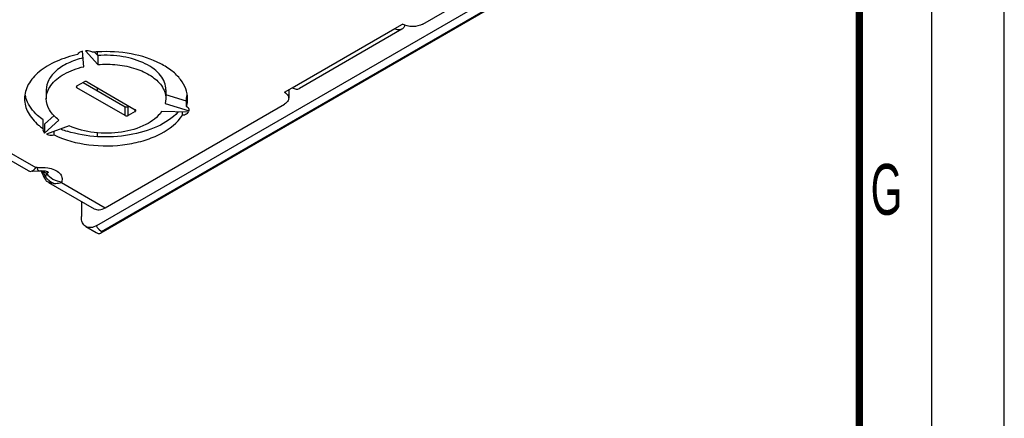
# Model space of a CAD drawing. Header units: millimetres. Extents: x 0 to 594, y 0 to 420.
# Tile 27 of 38: x 526 to 594, y 70 to 98. Entities that reach past the tile are written whole.
import ezdxf

# ---------------------------------------------------------------- set-up
doc = ezdxf.new("R2010")
doc.units = ezdxf.units.MM
doc.header["$LTSCALE"] = 32.67
doc.layers.get('0').update_dxf_attribs({"linetype": 'CONTINUOUS'})
doc.styles.add('TEXTSTYLE_2', font='txt', dxfattribs={"width": 0.6})

msp = doc.modelspace()

# ---------------------------------------------------------------- linework, layer by layer
at = {"color": 7, "linetype": 'CONTINUOUS'}
for p, q in [((594, 0), (594, 420)), ((553.9005, 97.4071), (564.1535, 103.3267)), ((531.4048, 83.521), (564.1328, 102.4166)), ((565.1489, 102.3278), (531.6801, 83.0046)), ((551.9559, 97.1009), (552.4863, 97.4071)), ((552.4559, 97.0514), (545.3849, 92.9689)), ((530.5081, 94.4719), (530.4275, 95.5379)), ((530.6207, 95.5678), (531.4741, 94.6213)), ((531.4741, 95.2337), (531.2618, 95.4691)), ((531.4498, 95.2606), (531.4498, 95.4744)), ((531.4741, 95.2337), (531.4741, 94.6213)), ((530.0356, 93.1409), (530.5306, 93.4267)), ((530.4599, 93.3858), (533.359, 91.712)), ((530.7427, 93.4267), (534.0661, 91.5079)), ((527.9259, 92.8755), (527.9259, 92.2632)), ((533.359, 91.0997), (530.0356, 93.0184)), ((531.4498, 92.8143), (531.4498, 93.0184)), ((536.1759, 92.8755), (536.1759, 92.2632)), ((537.5961, 92.1035), (536.1759, 92.5303)), ((544.3545, 92.7122), (544.8849, 93.0184)), ((544.6474, 92.8813), (544.6474, 92.304)), ((531.9802, 84.7514), (544.3545, 91.8957)), ((533.5711, 91.712), (533.6419, 91.7528)), ((536.1751, 92.2632), (536.1353, 91.9301)), ((536.1353, 91.9301), (537.7746, 91.4375)), ((537.5961, 91.7182), (537.5961, 92.3305)), ((519.4899, 91.4554), (526.67, 87.3099)), ((528.478, 91.1144), (527.809, 90.5082)), ((534.0661, 91.3854), (533.5711, 91.0997)), ((537.7229, 91.3259), (535.8765, 91.3725)), ((537.3252, 91.1344), (537.3252, 91.336)), ((537.7746, 91.4375), (537.7746, 91.4701)), ((537.7746, 91.4375), (537.7771, 91.4701)), ((527.7205, 90.1904), (527.7205, 90.8028)), ((527.809, 89.8958), (528.802, 90.7957)), ((527.809, 90.5082), (527.809, 89.8958)), ((529.5091, 90.3874), (527.9504, 89.8141)), ((527.7205, 90.1904), (527.6981, 90.0965)), ((528.4607, 89.763), (528.4607, 90.0018)), ((531.4498, 89.6694), (531.4498, 89.9111)), ((526.8356, 87.2576), (526.9618, 87.2848)), ((526.9937, 87.2604), (527.4007, 87.2939)), ((527.8074, 86.7906), (527.6329, 87.1599)), ((527.9983, 87.2424), (527.9984, 87.2423)), ((527.8072, 86.7908), (527.8836, 86.6525)), ((528.0812, 86.4951), (531.2302, 84.6771)), ((530.3441, 85.1887), (530.3441, 84.1334)), ((530.6548, 83.4467), (531.3619, 83.0385)), ((531.362, 83.0388), (531.4984, 82.9842))]:
    msp.add_line(p, q, dxfattribs=at)
at = {"color": 2, "linetype": 'CONTINUOUS'}
msp.add_line((589, 5), (589, 415), dxfattribs=at)
at = {"color": 9, "linetype": 'CONTINUOUS'}
for p, q in [((531.7428, 83.1183), (565.0268, 102.3349)), ((544.8849, 93.0184), (551.9559, 97.1009)), ((530.0356, 93.0184), (530.0356, 93.1409)), ((533.359, 91.0997), (533.359, 91.712)), ((533.5711, 91.0997), (533.5711, 91.712)), ((520.3904, 91.4427), (527.2003, 87.511)), ((534.0661, 91.3854), (534.0661, 91.5079)), ((526.9618, 87.2848), (526.9937, 87.2604)), ((527.298, 87.5191), (527.2003, 87.511)), ((527.7021, 87.2562), (527.9346, 87.1219)), ((527.8765, 86.8869), (527.7021, 87.2562)), ((527.9346, 87.1219), (527.8765, 86.8869)), ((527.8074, 86.7906), (527.8073, 86.7908)), ((528.9818, 86.4825), (528.9957, 86.5389)), ((528.9818, 86.4825), (531.9802, 84.7514))]:
    msp.add_line(p, q, dxfattribs=at)
at = {"color": 7, "linetype": 'CONTINUOUS', "const_width": 0.5}
msp.add_lwpolyline([(584, 410), (584, 10)], dxfattribs=at)
at = {"color": 7, "linetype": 'CONTINUOUS'}
for centre, radius, start, end in [((532.0378, 85.9841), 9.5261, 93.453537, 95.607981), ((528.419, 92.8942), 1.9946, 189.524979, 197.872529), ((535.7073, 92.8883), 1.9694, 343.547665, 350.971429), ((528.5149, 92.9238), 2.095, 197.839436, 200.666274), ((535.7203, 92.2726), 1.9561, 343.532662, 353.98837), ((535.7843, 92.264), 1.8915, 354.045616, 359.974538), ((531.5476, 96.9852), 7.2971, 249.094312, 252.604781), ((526.8895, 88.5148), 1.2587, 273.319684, 274.762729), ((525.6637, 86.2402), 2.1732, 28.360411, 29.217476), ((525.5636, 86.1865), 2.2868, 26.558757, 28.352952), ((525.4398, 86.1244), 2.4253, 25.273424, 26.563206)]:
    msp.add_arc(centre, radius, start, end, dxfattribs=at)
at = {"color": 9, "linetype": 'CONTINUOUS'}
for centre, radius, start, end in [((524.3453, 84.3612), 4.4327, 40.775023, 41.508039), ((528.939, 87.6407), 1.3041, 225.771319, 229.855689), ((528.9839, 87.6945), 1.3741, 229.873162, 236.259532), ((529.0364, 87.7746), 1.47, 236.291965, 246.151026)]:
    msp.add_arc(centre, radius, start, end, dxfattribs=at)
at = {"color": 7, "linetype": 'CONTINUOUS'}
msp.add_ellipse((561.7781, 67.2097), major_axis=(30.3879, -16.297), ratio=0.0301935, start_param=3.1228774, end_param=3.31111, dxfattribs=at)
for points, knots in [([(553.9005, 97.4071), (553.6906, 97.2859), (553.1934, 97.1901), (552.6961, 97.2859), (552.4863, 97.4071)], [0, 0, 0, 0, 0.5000002, 1, 1, 1, 1]), ([(552.6452, 97.3375), (552.6401, 97.3144), (552.6168, 97.2309), (552.5722, 97.1519), (552.5278, 97.107)], [0, 0, 0, 0, 0.2722914, 1, 1, 1, 1]), ([(552.4559, 97.0514), (552.3884, 97.0125), (552.2039, 96.9845), (552.0386, 97.0531), (551.9559, 97.1009)], [0, 0, 0, 0, 0.4491655, 1, 1, 1, 1]), ([(530.0958, 95.3083), (529.586, 95.1992), (528.6432, 94.908), (527.4506, 94.2155), (526.6366, 93.3262), (526.4258, 92.5984), (526.4259, 92.2632)], [0, 0, 0, 0, 0.3065964, 0.575717, 0.8028376, 1, 1, 1, 1]), ([(530.4604, 95.073), (530.1056, 94.9873), (529.451, 94.7675), (528.6269, 94.263), (528.0686, 93.6261), (527.926, 93.1128), (527.926, 92.8755)], [0, 0, 0, 0, 0.305777, 0.5739101, 0.8012275, 1, 1, 1, 1]), ([(530.4275, 95.5379), (530.3885, 95.5276), (530.2607, 95.4846), (530.1345, 95.3963), (530.0958, 95.3083)], [0, 0, 0, 0, 0.2957172, 1, 1, 1, 1]), ([(531.1069, 95.4647), (531.0741, 95.4841), (530.9218, 95.5544), (530.7494, 95.5748), (530.6207, 95.5678)], [0, 0, 0, 0, 0.2281118, 1, 1, 1, 1]), ([(537.6758, 92.2632), (537.6758, 92.492), (537.5848, 92.9712), (537.1986, 93.6304), (536.5936, 94.2182), (535.4852, 94.9117), (533.74, 95.4542), (532.2394, 95.5399), (531.464, 95.493)], [0, 0, 0, 0, 0.0896327, 0.1863559, 0.2949122, 0.4169365, 0.6956834, 1, 1, 1, 1]), ([(536.1757, 92.8755), (536.1757, 93.047), (536.106, 93.4068), (535.8102, 93.8994), (535.3484, 94.3363), (534.5046, 94.8475), (533.1849, 95.236), (532.0548, 95.2811), (531.4741, 95.2337)], [0, 0, 0, 0, 0.0892941, 0.1858936, 0.2946554, 0.4171209, 0.6966215, 1, 1, 1, 1]), ([(528.2409, 93.1759), (528.4737, 93.4998), (529.1937, 94.0653), (530.036, 94.362), (530.5081, 94.4719)], [0, 0, 0, 0, 0.4513787, 1, 1, 1, 1]), ([(531.4741, 94.6213), (531.9244, 94.6581), (532.8156, 94.646), (534.0698, 94.3869), (535.1244, 93.9151), (535.6764, 93.4346), (535.8653, 93.1697)], [0, 0, 0, 0, 0.2828521, 0.5540603, 0.7962594, 1, 1, 1, 1]), ([(527.926, 92.2632), (527.926, 92.4205), (527.984, 92.7484), (528.1425, 93.0391), (528.2409, 93.1759)], [0, 0, 0, 0, 0.4828751, 1, 1, 1, 1]), ([(530.0356, 93.1409), (530.0291, 93.1371), (530.008, 93.1229), (529.9917, 93.0978), (529.9917, 93.0797)], [0, 0, 0, 0, 0.2939111, 1, 1, 1, 1]), ([(529.9917, 93.0797), (529.9917, 93.0615), (530.008, 93.0364), (530.0291, 93.0222), (530.0356, 93.0184)], [0, 0, 0, 0, 0.7060902, 1, 1, 1, 1]), ([(535.8653, 93.1697), (535.9624, 93.0336), (536.1187, 92.7448), (536.1757, 92.4194), (536.1757, 92.2632)], [0, 0, 0, 0, 0.5166957, 1, 1, 1, 1]), ([(544.3545, 92.7122), (544.4372, 92.6645), (544.5794, 92.5557), (544.6474, 92.3819), (544.6474, 92.304)], [0, 0, 0, 0, 0.5508347, 1, 1, 1, 1]), ([(544.8849, 93.0184), (544.9676, 92.9707), (545.1328, 92.902), (545.3174, 92.93), (545.3848, 92.9689)], [0, 0, 0, 0, 0.5508347, 1, 1, 1, 1]), ([(526.4259, 92.2632), (526.426, 91.937), (526.6233, 91.231), (527.1002, 90.6939), (527.3838, 90.4504)], [0, 0, 0, 0, 0.4659762, 1, 1, 1, 1]), ([(527.7205, 90.8028), (527.5824, 90.899), (527.1045, 91.2712), (526.7096, 91.7736), (526.5547, 92.1845)], [0, 0, 0, 0, 0.2771014, 1, 1, 1, 1]), ([(528.802, 90.7957), (528.5473, 90.9836), (528.1147, 91.4035), (527.926, 91.9938), (527.926, 92.2632)], [0, 0, 0, 0, 0.5403132, 1, 1, 1, 1]), ([(544.6474, 92.304), (544.6474, 92.2261), (544.5794, 92.0523), (544.4372, 91.9435), (544.3545, 91.8957)], [0, 0, 0, 0, 0.4491655, 1, 1, 1, 1]), ([(528.4607, 89.763), (529.2069, 89.4059), (530.8979, 88.9687), (533.0593, 88.9949), (534.7294, 89.3735), (536.0912, 89.9192), (536.9728, 90.5856), (537.3252, 91.1344)], [0, 0, 0, 0, 0.2598976, 0.538174, 0.6717147, 0.7951197, 1, 1, 1, 1]), ([(537.0019, 91.3343), (536.613, 90.9178), (535.5339, 90.2233), (533.6161, 89.6747), (531.4825, 89.5646), (530.0446, 89.8089), (529.366, 90.0218)], [0, 0, 0, 0, 0.2118824, 0.4638068, 0.7355551, 1, 1, 1, 1]), ([(535.8765, 91.3725), (535.6074, 90.9872), (534.7168, 90.3394), (533.0817, 89.8779), (531.2584, 89.845), (530.0493, 90.1434), (529.5091, 90.3874)], [0, 0, 0, 0, 0.2065909, 0.4622895, 0.7394543, 1, 1, 1, 1]), ([(534.0661, 91.3854), (534.0727, 91.3892), (534.0937, 91.4034), (534.1101, 91.4285), (534.1101, 91.4467)], [0, 0, 0, 0, 0.2939111, 1, 1, 1, 1]), ([(537.3252, 91.1344), (537.3673, 91.1406), (537.5116, 91.1715), (537.6569, 91.2428), (537.7229, 91.3259)], [0, 0, 0, 0, 0.2865397, 1, 1, 1, 1]), ([(537.7773, 91.4701), (537.7772, 91.4846), (537.7706, 91.5462), (537.736, 91.6023), (537.7036, 91.6364)], [0, 0, 0, 0, 0.2358226, 1, 1, 1, 1]), ([(527.3838, 90.4504), (527.4102, 90.4278), (527.5191, 90.3368), (527.6327, 90.2516), (527.7205, 90.1904)], [0, 0, 0, 0, 0.2450304, 1, 1, 1, 1]), ([(527.6981, 90.0965), (527.6981, 90.0786), (527.7087, 90.0002), (527.7624, 89.9337), (527.809, 89.8958)], [0, 0, 0, 0, 0.2297881, 1, 1, 1, 1]), ([(527.9504, 89.8141), (527.9883, 89.7986), (528.1529, 89.7471), (528.3312, 89.742), (528.4607, 89.763)], [0, 0, 0, 0, 0.2374968, 1, 1, 1, 1]), ([(526.67, 87.3098), (526.6837, 87.302), (526.7355, 87.2751), (526.7936, 87.2592), (526.8362, 87.2574)], [0, 0, 0, 0, 0.2700674, 1, 1, 1, 1]), ([(526.9618, 87.2848), (526.9751, 87.2921), (527.0329, 87.3282), (527.0832, 87.3751), (527.1192, 87.4138)], [0, 0, 0, 0, 0.2235534, 1, 1, 1, 1]), ([(527.4007, 87.2939), (527.5074, 87.3027), (527.7012, 87.3052), (527.8969, 87.2805), (527.9785, 87.2504)], [0, 0, 0, 0, 0.5515299, 1, 1, 1, 1]), ([(527.9785, 87.2504), (527.9813, 87.2493), (527.9884, 87.2466), (527.9954, 87.2435), (527.9997, 87.2416)], [0, 0, 0, 0, 0.3879534, 1, 1, 1, 1]), ([(528.0121, 86.535), (527.9984, 86.5429), (527.9493, 86.5743), (527.9065, 86.6167), (527.8836, 86.6527)], [0, 0, 0, 0, 0.2700672, 1, 1, 1, 1]), ([(528.442, 86.4302), (528.3995, 86.4331), (528.2527, 86.4475), (528.1034, 86.4823), (528.0121, 86.535)], [0, 0, 0, 0, 0.2882073, 1, 1, 1, 1]), ([(528.442, 86.4302), (528.4856, 86.4271), (528.6669, 86.4226), (528.8484, 86.4488), (528.9818, 86.4825)], [0, 0, 0, 0, 0.240929, 1, 1, 1, 1]), ([(531.2302, 84.6772), (531.3314, 84.6188), (531.6082, 84.5767), (531.8561, 84.6798), (531.9802, 84.7514)], [0, 0, 0, 0, 0.4491655, 1, 1, 1, 1]), ([(530.6548, 83.4468), (530.5536, 83.5052), (530.3788, 83.7239), (530.3441, 83.9901), (530.3441, 84.1334)], [0, 0, 0, 0, 0.4491655, 1, 1, 1, 1]), ([(531.4048, 83.521), (531.2807, 83.4494), (531.0328, 83.3464), (530.756, 83.3884), (530.6548, 83.4468)], [0, 0, 0, 0, 0.5508347, 1, 1, 1, 1]), ([(531.4984, 82.9842), (531.5156, 82.9801), (531.5766, 82.9696), (531.6419, 82.9825), (531.6801, 83.0046)], [0, 0, 0, 0, 0.2867053, 1, 1, 1, 1]), ([(531.6801, 83.0046), (531.7007, 83.0165), (531.7281, 83.0402), (531.7574, 83.0795), (531.7528, 83.1105), (531.7428, 83.1183)], [0, 0, 0, 0, 0.4914571, 0.7364359, 1, 1, 1, 1])]:
    msp.add_open_spline(points, degree=3, knots=knots, dxfattribs=at)
for points in [[(552.5278, 97.107), (552.5064, 97.0855), (552.4821, 97.0666), (552.4559, 97.0514)], [(530.7427, 93.4267), (530.6815, 93.462), (530.5918, 93.462), (530.5306, 93.4267)], [(533.5711, 91.712), (533.5099, 91.6767), (533.4202, 91.6767), (533.359, 91.712)], [(537.7036, 91.6364), (537.6726, 91.6691), (537.6353, 91.6961), (537.5961, 91.7182)], [(533.359, 91.0997), (533.4202, 91.0643), (533.5099, 91.0643), (533.5711, 91.0997)], [(534.105, 91.4689), (534.0973, 91.4856), (534.082, 91.4987), (534.0661, 91.5079)], [(534.1101, 91.4467), (534.1101, 91.4543), (534.1082, 91.462), (534.105, 91.4689)], [(527.1192, 87.4138), (527.148, 87.4447), (527.1748, 87.4774), (527.2003, 87.511)]]:
    msp.add_open_spline(points, degree=3, dxfattribs=at)
at = {"color": 9, "linetype": 'CONTINUOUS'}
for points in [[(527.298, 87.5191), (527.5411, 87.5331), (527.7876, 87.5367), (528.0282, 87.4994)], [(527.9901, 87.1356), (527.972, 87.1298), (527.9533, 87.1256), (527.9346, 87.1219)], [(527.8765, 86.8869), (527.9212, 86.8219), (527.9729, 86.7613), (528.0294, 86.7062)]]:
    msp.add_open_spline(points, degree=3, dxfattribs=at)
for points, knots in [([(527.4007, 87.2939), (527.3918, 87.2931), (527.369, 87.3123), (527.3337, 87.387), (527.3122, 87.4616), (527.298, 87.5191)], [0, 0, 0, 0, 0.1055975, 0.301201, 1, 1, 1, 1]), ([(527.7021, 87.2562), (527.6811, 87.2385), (527.6529, 87.2149), (527.6273, 87.1718), (527.6329, 87.1599)], [0, 0, 0, 0, 0.6753195, 1, 1, 1, 1]), ([(527.9346, 87.1219), (528.0484, 86.9561), (528.3754, 86.6763), (528.7843, 86.5563), (528.9957, 86.5389)], [0, 0, 0, 0, 0.4866184, 1, 1, 1, 1]), ([(527.9983, 87.2423), (528.0175, 87.2311), (528.0522, 87.2153), (528.0521, 87.1529), (528.0117, 87.1425), (527.9901, 87.1356)], [0, 0, 0, 0, 0.4088759, 0.583889, 1, 1, 1, 1]), ([(528.0282, 87.4994), (528.1903, 87.4742), (528.4852, 87.3977), (528.8441, 87.1765), (529.0321, 86.8591), (529.0155, 86.6385), (528.9957, 86.5389)], [0, 0, 0, 0, 0.3197428, 0.5871486, 0.802044, 1, 1, 1, 1]), ([(527.8073, 86.7908), (527.8036, 86.7987), (527.8087, 86.8138), (527.8157, 86.8245), (527.8183, 86.8281)], [0, 0, 0, 0, 0.6632653, 1, 1, 1, 1]), ([(527.8183, 86.8281), (527.8214, 86.8325), (527.8389, 86.854), (527.8596, 86.8726), (527.8765, 86.8869)], [0, 0, 0, 0, 0.1976166, 1, 1, 1, 1])]:
    msp.add_open_spline(points, degree=3, knots=knots, dxfattribs=at)

# ---------------------------------------------------------------- texts
at = {"color": 5, "linetype": 'CONTINUOUS', "insert": (584.785, 87.7633), "char_height": 3.5, "width": 2.1, "attachment_point": 1, "line_spacing_factor": 0.9, "style": 'TEXTSTYLE_2'}
msp.add_mtext('G', dxfattribs=at)

doc.saveas('drawing.dxf')
